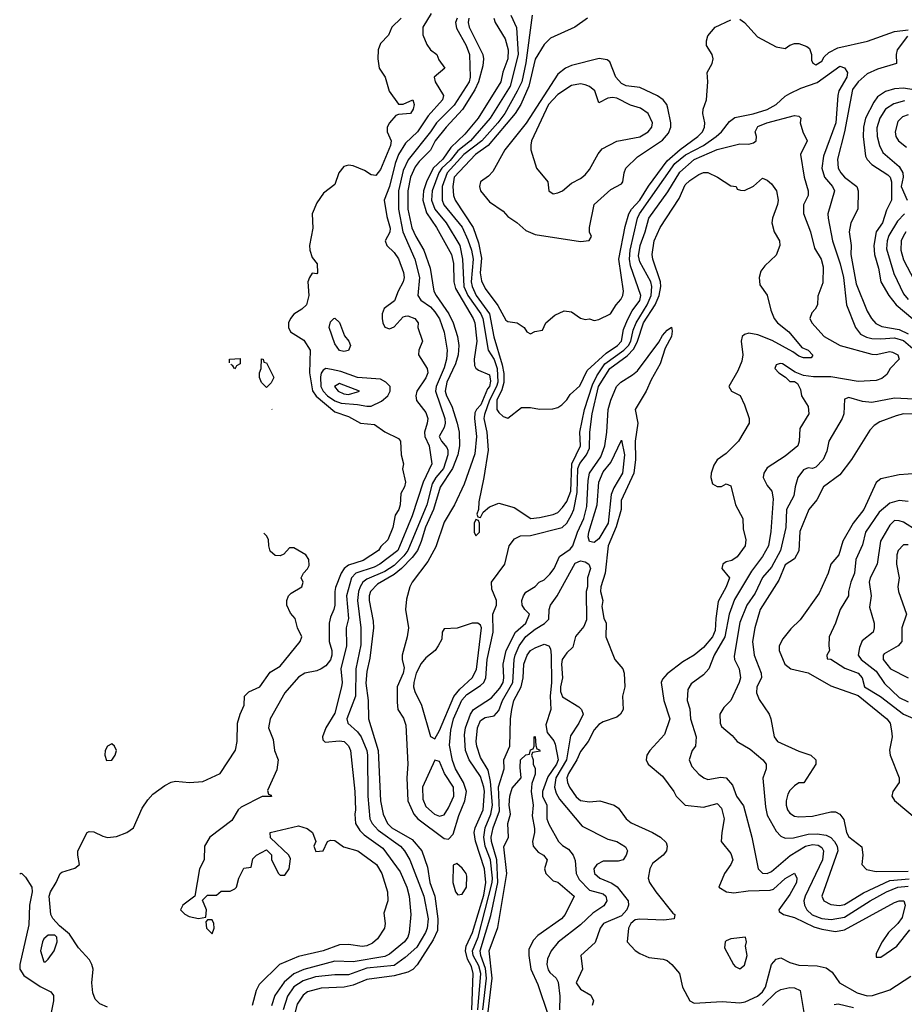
# Model space of a CAD drawing. Header units: inches. Extents: x 1793402 to 1900366, y 320852 to 470679.
# Tile 141 of 256: x 1813204 to 1817093, y 392395 to 396723. Entities that reach past the tile are written whole.
import ezdxf

# ---------------------------------------------------------------- set-up
doc = ezdxf.new("R2010")
doc.units = ezdxf.units.IN
doc.header["$MEASUREMENT"] = 0
doc.layers.add('B8319', color=7, linetype='Continuous')

msp = doc.modelspace()

# ---------------------------------------------------------------- linework, layer by layer
at = {"layer": 'B8319', "color": 4}
for points, elevation in [([(1814880.7, 396730), (1814841, 396690), (1814825.4, 396654.6), (1814790, 396618), (1814781, 396590), (1814778.8, 396550), (1814784.9, 396510), (1814810.8, 396470), (1814827.9, 396407.9), (1814870, 396352), (1814890, 396351.3), (1814932, 396370), (1814938, 396350), (1814934.8, 396330), (1814922, 396310), (1814870, 396306.6), (1814858.5, 396301.5), (1814830.3, 396269.7), (1814820.4, 396250), (1814819.5, 396230), (1814837.1, 396190), (1814834, 396170), (1814790, 396064), (1814770, 396037.2), (1814750, 396040.9), (1814719.8, 396059.8), (1814670, 396080.5), (1814650, 396083.5), (1814630, 396077.6), (1814607.3, 396050), (1814590, 395998), (1814539.8, 395960.2), (1814510, 395918), (1814490.8, 395869.2), (1814493.2, 395806.8), (1814478, 395730), (1814479.3, 395710), (1814490, 395678), (1814512, 395650), (1814514, 395610), (1814510, 395606), (1814490, 395608), (1814478, 395590), (1814471.3, 395570), (1814476, 395510), (1814464.7, 395470), (1814444.7, 395450), (1814410, 395429), (1814394.8, 395410), (1814386.8, 395390), (1814386.8, 395370), (1814394.8, 395350), (1814453.7, 395313.7), (1814480.7, 395270), (1814478.9, 395170), (1814492.1, 395092.1), (1814508.1, 395068.1), (1814590, 394999.5), (1814650, 394979.1), (1814702, 394950), (1814764, 394944), (1814810, 394911.3), (1814870, 394882), (1814878, 394870), (1814880.7, 394810), (1814891, 394770), (1814887.9, 394747.9), (1814901, 394690), (1814896, 394670), (1814879.8, 394640.2), (1814876.3, 394590), (1814870.6, 394570), (1814855.2, 394544.8), (1814845.3, 394490), (1814823, 394437), (1814792.7, 394407.3), (1814782, 394390), (1814714.2, 394345.8), (1814650, 394325.1), (1814630.2, 394309.8), (1814617.3, 394290), (1814593, 394227), (1814589.1, 394210), (1814590.2, 394149.8), (1814586, 394130), (1814570, 394097.2), (1814564.9, 394070), (1814564.9, 393990), (1814576, 393950), (1814576.9, 393930), (1814570, 393909.5), (1814550, 393882.9), (1814530, 393869.4), (1814510, 393860.9), (1814458, 393850), (1814430, 393832.3), (1814370, 393763.7), (1814306, 393650), (1814298, 393610), (1814318.4, 393558.4), (1814324.9, 393510), (1814340.5, 393470), (1814334.4, 393425.6), (1814294, 393334), (1814298, 393318), (1814310, 393314), (1814311.3, 393308.7), (1814270, 393308), (1814178, 393262), (1814164.7, 393250), (1814137.3, 393202.7), (1814040.7, 393130), (1814016.3, 393090), (1814016, 393030), (1813994.8, 392990), (1813974, 392870), (1813921, 392830), (1813911.3, 392810), (1813930, 392791.3), (1813950, 392781), (1813990, 392772), (1814022, 392778), (1814026, 392810), (1814008, 392852), (1814030, 392874), (1814070, 392874), (1814090, 392892), (1814130, 392892), (1814150, 392902), (1814158, 392910), (1814168, 392950), (1814190, 392994), (1814222, 392998), (1814230, 393034), (1814246, 393050), (1814290, 393074), (1814311.6, 393051.6), (1814312, 393030), (1814342, 392970), (1814350, 392962), (1814370, 392962), (1814388.7, 392990), (1814394.6, 393034.6), (1814388, 393050), (1814307.3, 393127.3), (1814306, 393150), (1814430, 393178.8), (1814467.5, 393167.5), (1814491, 393150), (1814506, 393110), (1814498, 393090), (1814506, 393066), (1814538, 393070), (1814558, 393110), (1814570, 393116), (1814590, 393114.8), (1814627.7, 393087.7), (1814691, 393070), (1814773, 393010), (1814797.1, 392970), (1814822, 392890), (1814822.8, 392850), (1814804.5, 392795.5), (1814810.7, 392750), (1814807.7, 392730), (1814777.3, 392682.7), (1814755.8, 392664.2), (1814730, 392651.8), (1814710, 392649.6), (1814650, 392658.4), (1814610, 392656.2), (1814538, 392630), (1814430, 392605.1), (1814346, 392570), (1814257.3, 392482.7), (1814244, 392456), (1814226, 392390)], 244), ([(1815013, 396750), (1814976.3, 396690), (1814976.8, 396656.8), (1814993.7, 396613.7), (1815010.6, 396590.6), (1815038, 396570), (1815046.8, 396546.8), (1815074, 396510), (1815026, 396470), (1815030.8, 396450), (1815067.7, 396390), (1815063.8, 396370), (1815000.4, 396299.6), (1814953.7, 396230), (1814900.2, 396179.8), (1814870.2, 396129.8), (1814854.4, 396090), (1814830, 395989.2), (1814806.4, 395930), (1814818.3, 395858.3), (1814833.5, 395806.5), (1814831.9, 395788.1), (1814810.8, 395750), (1814818.8, 395730), (1814850, 395698.8), (1814870, 395671), (1814891.9, 395611.9), (1814894.4, 395590), (1814890.4, 395570), (1814867.7, 395530), (1814852.5, 395487.5), (1814806.7, 395453.3), (1814797.6, 395430), (1814797.6, 395410), (1814800.5, 395390), (1814810, 395371), (1814830, 395364), (1814850, 395373.4), (1814890, 395416), (1814900.9, 395419.1), (1814910, 395420.7), (1814942, 395410), (1814956, 395390), (1814954, 395370), (1814975.5, 395310), (1814959.3, 395270), (1814957.6, 395250), (1814996.4, 395190), (1814998.4, 395170), (1814990, 395149.2), (1814950.7, 395090), (1814945.5, 395070), (1814948.6, 395048.6), (1814990, 394996), (1814998, 394970), (1814996.4, 394950), (1814983.7, 394910), (1814985.3, 394890), (1815004.2, 394850), (1815016.3, 394770), (1814977.7, 394690), (1814930, 394542.7), (1814866, 394390), (1814788.2, 394330), (1814763.1, 394316.9), (1814682, 394290), (1814663.1, 394270), (1814641.1, 394190), (1814650.2, 394090), (1814639.3, 394050), (1814641.3, 393970), (1814616.4, 393870), (1814622, 393810), (1814619.1, 393790), (1814590, 393674), (1814550.4, 393610), (1814535.5, 393570), (1814537.3, 393557.3), (1814546.9, 393546.9), (1814610, 393553.7), (1814630.2, 393550.2), (1814650, 393530.7), (1814659.3, 393510), (1814678, 393330), (1814680.3, 393250), (1814677, 393230), (1814681.3, 393190), (1814699.6, 393159.6), (1814719.4, 393139.4), (1814801.1, 393081.1), (1814877.1, 392977.1), (1814907, 392910), (1814917, 392870), (1814923.8, 392790), (1814917.1, 392710), (1814910.4, 392690), (1814896.3, 392670), (1814830, 392615.1), (1814810, 392605.4), (1814670, 392582), (1814590, 392585.1), (1814452.8, 392547.2), (1814410, 392528.4), (1814367.6, 392492.4), (1814326, 392434), (1814311.5, 392388.5)], 248), ([(1815127.3, 396730), (1815120.5, 396710), (1815124.9, 396684.9), (1815167, 396610), (1815182, 396570), (1815184.4, 396470), (1815180.7, 396450), (1815113.7, 396346.4), (1815036.5, 396270), (1815010.9, 396229.1), (1814912.7, 396107.3), (1814890, 396059.3), (1814869.2, 395970), (1814869, 395890), (1814889.1, 395790), (1814940.9, 395670), (1814962.6, 395590), (1814954.9, 395510), (1814967.7, 395490), (1815010, 395460.3), (1815030, 395439.3), (1815050, 395407.3), (1815070.4, 395349.6), (1815083, 395270), (1815081.1, 395230), (1815070, 395192.7), (1815034.9, 395110), (1815032.3, 395090), (1815072.9, 394970), (1815075.3, 394950), (1815070.3, 394929.7), (1815048.4, 394890), (1815058, 394870), (1815081.7, 394841.7), (1815086.7, 394830), (1815086.3, 394810), (1815067.9, 394750), (1815033.8, 394710), (1815017.4, 394682.6), (1814994, 394590), (1814910.2, 394390), (1814893.5, 394366.5), (1814850, 394323.5), (1814810, 394297.4), (1814730, 394263.5), (1814713.4, 394250), (1814700.8, 394230), (1814693.6, 394210), (1814689.1, 394170), (1814703.6, 394050), (1814704.4, 393975.6), (1814682.7, 393870), (1814680.2, 393750), (1814642.4, 393650), (1814647.3, 393630), (1814690, 393593), (1814704.9, 393570), (1814730.3, 393510), (1814734, 393490), (1814734.3, 393310), (1814743.7, 393210), (1814753.7, 393190), (1814780.6, 393160.6), (1814878.4, 393090), (1814895.8, 393070), (1814919.5, 393030), (1814981.1, 392870), (1814999.6, 392770), (1814996, 392730), (1814988.8, 392710), (1814950, 392646.6), (1814898.8, 392601.2), (1814850, 392566.2), (1814730, 392553.6), (1814650, 392524.8), (1814590, 392524.4), (1814504.6, 392515.4), (1814450, 392497.7), (1814410, 392471.2), (1814381.7, 392430), (1814362.7, 392370)], 252), ([(1815179.1, 396730), (1815175.8, 396710), (1815180.2, 396690), (1815240.9, 396570), (1815243.6, 396550), (1815239.9, 396520.1), (1815221.8, 396450), (1815205.1, 396414.9), (1815151.5, 396328.5), (1815079.6, 396250), (1815031.4, 396190), (1815010, 396149.7), (1814960.5, 396099.6), (1814943.6, 396076.4), (1814922.2, 396030), (1814910.2, 395970), (1814910.2, 395890), (1814928.5, 395808.5), (1814945.2, 395770), (1814980.3, 395710), (1815008.9, 395630), (1815025.7, 395530), (1815034.9, 395510), (1815091.4, 395430), (1815110.4, 395389.6), (1815129.1, 395330), (1815134.4, 395290), (1815132, 395250), (1815119.7, 395210), (1815082.6, 395130), (1815074.9, 395090), (1815080.2, 395070), (1815103.5, 395023.5), (1815127.9, 394950), (1815136.9, 394910), (1815138, 394850), (1815130.2, 394810), (1815107.5, 394750), (1815052.6, 394667.4), (1815023.2, 394570), (1814988.2, 394491.8), (1814970, 394429.4), (1814953.2, 394390), (1814930, 394358.5), (1814883.2, 394310), (1814850, 394284.4), (1814778, 394242), (1814747.2, 394210), (1814741.1, 394190), (1814741.1, 394170), (1814759, 394079), (1814760.3, 394050), (1814744.2, 393915.8), (1814730, 393858), (1814726.1, 393806.1), (1814736.4, 393730), (1814737.4, 393650), (1814780.2, 393510), (1814790.3, 393290), (1814802, 393230), (1814821.3, 393190), (1814840.4, 393170), (1814930, 393118.7), (1814972, 393070), (1814997.5, 392997.5), (1815007.9, 392930), (1815029.2, 392870), (1815042.6, 392770), (1815040.4, 392719.6), (1815022.3, 392677.7), (1814951.2, 392568.8), (1814932.1, 392547.9), (1814910, 392536.3), (1814850, 392519.8), (1814730, 392504), (1814670, 392479.1), (1814630.2, 392469.8), (1814530, 392466.6), (1814470.2, 392449.8), (1814450, 392434.7), (1814424.1, 392395.9), (1814408.1, 392331.9)], 256), ([(1815288.5, 396730), (1815294.4, 396710), (1815338.2, 396638.2), (1815352.4, 396590), (1815350.2, 396550), (1815328.5, 396491.5), (1815320.2, 396450), (1815220.2, 396290), (1815160.7, 396219.3), (1815099.7, 396160.3), (1815064.2, 396110), (1815021.6, 396070), (1814992.2, 396010), (1814979.7, 395970), (1814977.1, 395930), (1814993.2, 395873.2), (1815036, 395810), (1815102.7, 395690), (1815111.1, 395651.1), (1815113.2, 395570), (1815120.7, 395540.7), (1815197.7, 395410), (1815204.7, 395390), (1815213.4, 395310), (1815202.3, 395230), (1815203.4, 395203.4), (1815210, 395191), (1815222, 395182), (1815270, 395161), (1815273.7, 395133.7), (1815270.2, 395110), (1815260.5, 395099.5), (1815231.1, 395030), (1815212, 395010), (1815204.8, 394995.2), (1815203.2, 394970), (1815212.2, 394890), (1815204.9, 394815.1), (1815158.9, 394681.1), (1815115.3, 394590), (1815070, 394514), (1815034.2, 394405.8), (1814998.4, 394341.6), (1814930.3, 394250), (1814919.5, 394230), (1814904.7, 394175.3), (1814900.5, 394130), (1814913, 394050), (1814908.2, 394010), (1814886.4, 393930), (1814885.5, 393910), (1814894, 393874), (1814890.4, 393850.4), (1814863.9, 393790), (1814863.4, 393723.4), (1814867.3, 393690), (1814892.1, 393652.1), (1814902, 393622), (1814910.5, 393450), (1814906.7, 393390), (1814910.3, 393290), (1814937, 393230), (1814954.4, 393210), (1815070, 393123), (1815090, 393120.7), (1815110, 393142.8), (1815135.3, 393224.7), (1815161.5, 393290), (1815168.6, 393330), (1815156.1, 393370), (1815120.3, 393430), (1815106.8, 393466.8), (1815093.6, 393533.6), (1815100.2, 393599.8), (1815111.4, 393650), (1815147.6, 393732.4), (1815170, 393756.5), (1815230, 393795.6), (1815244.4, 393810), (1815254.2, 393830), (1815259.4, 393910), (1815285.5, 394030), (1815284.7, 394110), (1815301.1, 394150), (1815300.5, 394170), (1815279.3, 394219.3), (1815278.7, 394250), (1815336.9, 394330), (1815356.3, 394410), (1815379.2, 394440.8), (1815406.3, 394453.7), (1815450, 394455.5), (1815589.4, 394490), (1815610, 394510.4), (1815630, 394546.4), (1815639.8, 394570), (1815655.3, 394644.7), (1815658.4, 394750), (1815667.4, 394772.6), (1815696.8, 394810), (1815710, 394838.8), (1815710.7, 394910), (1815720.3, 394990), (1815749.1, 395110), (1815798.8, 395190), (1815874.4, 395245.6), (1815904.7, 395275.3), (1815921, 395310), (1815947.3, 395390), (1815997.3, 395470), (1816016.2, 395510), (1816023.5, 395550), (1816021.8, 395570), (1815987.3, 395670), (1815985.1, 395690), (1815994, 395750), (1816019.5, 395810), (1816103.9, 395936.1), (1816130, 395997.3), (1816150, 396016.3), (1816190, 396042.8), (1816210, 396050.7), (1816230, 396050.8), (1816272, 396030), (1816330, 395992), (1816354, 395990), (1816358, 395978), (1816372.7, 395972.7), (1816390, 395972), (1816430, 395991), (1816470, 396026), (1816490, 396018), (1816510, 396001), (1816531, 395970), (1816538.8, 395930), (1816536.3, 395910), (1816514, 395850), (1816510.8, 395830), (1816521, 395790), (1816544.7, 395750), (1816546, 395730), (1816530, 395688), (1816479.8, 395640.2), (1816463, 395617), (1816454.8, 395590), (1816458, 395558), (1816490, 395511.3), (1816506, 395446), (1816521.6, 395410), (1816535.5, 395390), (1816585.5, 395350), (1816642.4, 395282.4), (1816670.8, 395270), (1816691.3, 395248.7), (1816683.6, 395236.4), (1816650, 395236), (1816630, 395243.7), (1816603.3, 395263.3), (1816512.8, 395312.8), (1816450, 395337.6), (1816410, 395345.2), (1816390, 395339), (1816381, 395330), (1816376, 395310), (1816382.8, 395250), (1816378.5, 395221.5), (1816361.4, 395178.6), (1816322, 395110), (1816334, 395090), (1816370.9, 395070.9), (1816391.3, 395030), (1816411.3, 394970), (1816411.3, 394950), (1816364.7, 394870), (1816310, 394815.3), (1816270, 394788), (1816255.3, 394764.7), (1816244, 394730), (1816242.8, 394710), (1816250, 394682), (1816270, 394671.3), (1816290, 394671.3), (1816310, 394682), (1816330, 394674), (1816350.4, 394590), (1816384, 394530), (1816384.5, 394484.5), (1816395.9, 394435.9), (1816393.4, 394410), (1816358.3, 394361.7), (1816334.6, 394345.4), (1816310, 394339.5), (1816294.8, 394330), (1816290.7, 394310), (1816324, 394270), (1816310.3, 394230), (1816274.9, 394165.1), (1816264, 394090), (1816262.2, 394037.8), (1816250.3, 394010), (1816210, 393963.6), (1816170, 393929.3), (1816119.3, 393900.7), (1816050, 393847), (1816030, 393824), (1816024.9, 393810), (1816036.4, 393730), (1816062, 393650), (1816039.3, 393580.7), (1815974.8, 393510), (1815961, 393490), (1815958.8, 393470), (1815966.8, 393450), (1816030, 393397.3), (1816080.7, 393330), (1816090.7, 393310), (1816130, 393270.6), (1816210, 393261.3), (1816270, 393278), (1816290, 393257.3), (1816301.7, 393210), (1816290.5, 393150), (1816288.5, 393110), (1816330, 393058), (1816338.8, 393030), (1816330.8, 393010), (1816302.8, 392970), (1816278, 392910), (1816312, 392890), (1816344.4, 392884.4), (1816406.9, 392893.1), (1816503.3, 392896.7), (1816518.3, 392901.7), (1816570, 392947.3), (1816610.8, 392970.8), (1816621, 392950), (1816619.1, 392930), (1816590, 392877.2), (1816541, 392810), (1816543.5, 392803.5), (1816562, 392790), (1816610, 392775.8), (1816696, 392736), (1816730, 392724.9), (1816790, 392715.6), (1816830, 392721.7), (1817050, 392843), (1817070, 392850.4), (1817090.4, 392850.4), (1817097.3, 392830), (1817083.9, 392776.1), (1817064.9, 392750), (1817023.8, 392710), (1816995.5, 392670), (1816970, 392618), (1816970, 392602), (1816990, 392602.8), (1817060.7, 392650), (1817118, 392722)], 264), ([(1815363.1, 396743.1), (1815387.7, 396687.7), (1815395.8, 396570), (1815360.8, 396430), (1815272.7, 396290), (1815186.5, 396190), (1815130, 396145.8), (1815096.4, 396103.6), (1815059.7, 396070), (1815046.7, 396050), (1815017.6, 395970), (1815014.4, 395930), (1815029.1, 395890), (1815078.9, 395830), (1815139, 395730), (1815151.4, 395670), (1815156.5, 395550), (1815174.7, 395510), (1815231.2, 395430), (1815240.7, 395410), (1815263.7, 395270), (1815290, 395228.8), (1815303.7, 395190), (1815306.3, 395130), (1815300.5, 395110), (1815269.6, 395050.4), (1815247.8, 394987.8), (1815245.5, 394970), (1815257.4, 394910), (1815263.1, 394830), (1815245.3, 394710), (1815222.8, 394602.8), (1815222, 394570), (1815214, 394550), (1815218, 394538), (1815230, 394534), (1815242, 394558), (1815270, 394582), (1815310, 394598), (1815378, 394578), (1815450.9, 394530.9), (1815490, 394534), (1815550, 394548), (1815570, 394557.3), (1815590, 394579.1), (1815610, 394604.9), (1815627.3, 394650), (1815631.7, 394770), (1815669.6, 394850), (1815666.3, 394910), (1815687.4, 395010), (1815722.3, 395117.7), (1815742.1, 395157.9), (1815777.4, 395210), (1815860.9, 395270), (1815880.3, 395290), (1815890.6, 395310), (1815901.6, 395358.4), (1815914, 395390), (1815963.5, 395470), (1815980.7, 395510), (1815983.9, 395550), (1815978.5, 395570), (1815930, 395658), (1815925.2, 395685.2), (1815932, 395730), (1815954.2, 395790), (1815969.8, 395850.2), (1816053.9, 395966.1), (1816106.8, 396053.2), (1816170, 396107.6), (1816270, 396152), (1816370, 396177.3), (1816410, 396176), (1816430, 396181), (1816442, 396190), (1816444, 396210), (1816437.2, 396230), (1816450, 396252.7), (1816488.7, 396270), (1816610, 396301), (1816630, 396298), (1816638, 396290), (1816636, 396270), (1816647.3, 396230), (1816666.8, 396190), (1816636.3, 396130), (1816653.4, 396030), (1816670.6, 395970), (1816670.6, 395950), (1816650.4, 395909.6), (1816650.4, 395870.4), (1816680.5, 395790), (1816698.3, 395718.3), (1816727.7, 395670), (1816736.7, 395636.7), (1816734.4, 395565.6), (1816712.7, 395507.3), (1816712, 395470), (1816702, 395450), (1816686.4, 395433.6), (1816678, 395410), (1816686, 395390), (1816740.7, 395330), (1816810.8, 395290), (1816950, 395252.4), (1816970, 395250.4), (1817030, 395264), (1817041.4, 395261.4), (1817064.7, 395250), (1817070.8, 395230), (1817031.3, 395190), (1817016.3, 395163.7), (1816994.2, 395145.8), (1816970, 395137), (1816890, 395131.8), (1816770, 395152.3), (1816693.4, 395153.4), (1816650, 395159.3), (1816614, 395174), (1816558, 395210), (1816547.9, 395212.1), (1816530, 395206), (1816524.7, 395190), (1816542, 395170), (1816571, 395151), (1816590, 395132), (1816610, 395132), (1816623.6, 395123.6), (1816636.9, 395096.9), (1816641, 395070), (1816670, 395022), (1816674, 394990), (1816634.4, 394925.6), (1816631, 394870), (1816624.7, 394850), (1816570, 394804), (1816490, 394752.7), (1816475.5, 394730), (1816473, 394710), (1816490, 394674.8), (1816510.3, 394650.3), (1816516.4, 394616.4), (1816506.9, 394473.1), (1816495.8, 394410), (1816470, 394363.7), (1816421.2, 394298.8), (1816346.4, 394173.6), (1816323.6, 394110), (1816304, 394010), (1816257.6, 393930), (1816234, 393870), (1816210, 393842.7), (1816156.8, 393803.2), (1816141.1, 393778.9), (1816139.1, 393730), (1816150, 393694), (1816153.4, 393650), (1816178.8, 393570), (1816174.8, 393530), (1816161, 393510), (1816146.8, 393470), (1816159.8, 393439.8), (1816190, 393406), (1816212, 393390), (1816230, 393382.8), (1816286.8, 393393.2), (1816310, 393390.7), (1816338.3, 393358.3), (1816354.8, 393310), (1816386.8, 393266.8), (1816423, 393130), (1816450.7, 392990.7), (1816470, 392971), (1816490, 392970.6), (1816510, 392978), (1816590.8, 393049.2), (1816659.3, 393090), (1816690, 393097.7), (1816714, 393094), (1816730, 393084), (1816737.6, 393070), (1816732.9, 393030), (1816657, 392870), (1816652.2, 392850), (1816654, 392830), (1816664.4, 392810), (1816688.6, 392788.6), (1816730, 392772.7), (1816772.2, 392767.8), (1816830, 392778.3), (1816942.9, 392850), (1817014.5, 392890), (1817065.2, 392910), (1817110, 392914.3)], 268), ([(1815457.5, 396742.5), (1815430, 396533.2), (1815411.1, 396450), (1815392, 396408), (1815337.3, 396310), (1815306.5, 396270), (1815236.5, 396190), (1815156.5, 396130), (1815082.9, 396050), (1815062.2, 395990), (1815060.9, 395930), (1815069.4, 395909.4), (1815150, 395810.4), (1815174.9, 395754.9), (1815190.2, 395710), (1815197.2, 395670), (1815189.3, 395570), (1815193, 395550), (1815211.3, 395510), (1815270.2, 395430), (1815288.2, 395328.2), (1815325.8, 395205.8), (1815332.1, 395167.9), (1815332.2, 395127.8), (1815323.6, 395096.4), (1815301.5, 395050), (1815302, 395010), (1815310, 394996), (1815330, 394978), (1815350, 394971.3), (1815410, 395018), (1815450, 395018), (1815490, 395011.3), (1815548.4, 395011.6), (1815570, 395018), (1815588, 395030), (1815610, 395052), (1815624.1, 395075.9), (1815667, 395113), (1815699.1, 395180.9), (1815782.5, 395257.5), (1815833, 395290), (1815849.6, 395310), (1815858.8, 395361.2), (1815875.8, 395404.2), (1815896.6, 395443.4), (1815930, 395488), (1815934.3, 395510), (1815890, 395641.2), (1815885.1, 395670), (1815888.7, 395710), (1815920.9, 395850), (1815929.8, 395870), (1816084.8, 396090), (1816131.3, 396128.7), (1816210.5, 396169.5), (1816266, 396210), (1816289.6, 396230), (1816324.7, 396275.3), (1816347.8, 396292.2), (1816428.5, 396308.5), (1816490, 396327.6), (1816530, 396350.3), (1816570, 396386), (1816590, 396397.6), (1816638, 396422), (1816710, 396446.4), (1816810, 396518.8), (1816831, 396511), (1816842.8, 396490), (1816840.5, 396470), (1816805.3, 396410), (1816800.3, 396390), (1816792.7, 396270), (1816737.7, 396122.3), (1816730.3, 396070), (1816742.4, 396030), (1816778, 395990), (1816786, 395970), (1816757.3, 395870), (1816758, 395850), (1816778, 395750), (1816811.8, 395650), (1816825.7, 395590), (1816839.3, 395470), (1816878, 395370), (1816901.2, 395341.2), (1816926.7, 395326.7), (1816950, 395321.7), (1816990, 395319.6), (1817050, 395324), (1817090, 395312.9), (1817130, 395277)], 272), ([(1815701, 396730), (1815644.7, 396690), (1815538, 396642), (1815510, 396614), (1815470.2, 396549.8), (1815443.2, 396430), (1815406.7, 396350), (1815382.4, 396310), (1815263.6, 396170), (1815207.6, 396130), (1815114, 396030), (1815109, 395989), (1815111.7, 395950), (1815118.9, 395930), (1815197.3, 395810), (1815221.5, 395741.5), (1815234.8, 395674.8), (1815229.2, 395610), (1815234.4, 395574.4), (1815250, 395541), (1815306.3, 395466.3), (1815342, 395402), (1815350, 395396), (1815392, 395390), (1815422, 395370), (1815434, 395350), (1815450, 395342), (1815468.4, 395351.6), (1815502, 395358), (1815518, 395390), (1815556.5, 395423.5), (1815597.2, 395442.8), (1815630, 395438.8), (1815670, 395410.6), (1815690, 395405.5), (1815710, 395407.3), (1815730, 395401), (1815750, 395404.7), (1815801.2, 395430), (1815826, 395470), (1815847.7, 395492.3), (1815856.2, 395510), (1815858.7, 395530), (1815838.7, 395670), (1815866.3, 395813.7), (1815881.5, 395870), (1815894, 395890), (1815930, 395928.8), (1815969.2, 395990.8), (1816050, 396102.7), (1816107.2, 396152.8), (1816185.1, 396210), (1816206.6, 396230), (1816215.1, 396250), (1816216, 396270), (1816207.6, 396310), (1816209.6, 396330), (1816223.7, 396370), (1816229.5, 396450), (1816226, 396490), (1816249, 396530), (1816253.2, 396550), (1816249, 396570), (1816224, 396610), (1816224, 396630), (1816230, 396652), (1816262, 396690), (1816330, 396722.8)], 276), ([(1816370, 396724.7), (1816390, 396711), (1816448.1, 396648.1), (1816530, 396604), (1816570, 396596), (1816590, 396611), (1816610, 396618), (1816630, 396618), (1816665.4, 396605.4), (1816676, 396596), (1816684.7, 396570), (1816684.7, 396544.7), (1816691.6, 396531.6), (1816704.7, 396524.7), (1816730, 396541), (1816740.5, 396559.5), (1816761, 396579), (1816800.8, 396599.2), (1816931.9, 396628.1), (1817050.5, 396670.5), (1817110, 396678)], 276), ([(1817106.8, 396650), (1817062, 396590), (1817057.3, 396570), (1817058.8, 396530), (1816975.1, 396504.9), (1816930, 396485.1), (1816890, 396449.6), (1816864.8, 396415.2), (1816830.2, 396229.8), (1816799.5, 396110), (1816802.4, 396070), (1816814.4, 396050), (1816830.4, 396030), (1816883.8, 395990), (1816890.3, 395970.3), (1816888.2, 395890), (1816858.4, 395830), (1816850.3, 395790), (1816858.9, 395730), (1816858.7, 395690), (1816881.4, 395561.4), (1816930, 395441), (1816948.8, 395408.8), (1816967.6, 395387.6), (1816993.9, 395373.9), (1817070, 395360.6), (1817110, 395341.8)], 276), ([(1817190, 396405.7), (1817090, 396421.7), (1817050, 396418.9), (1817010, 396406.6), (1816975.9, 396384.1), (1816959.1, 396360.9), (1816922.4, 396290), (1816914, 396250), (1816912.9, 396210), (1816923.2, 396123.2), (1816930, 396107.7), (1816950, 396086), (1817020.7, 396040.7), (1817030.3, 396030), (1817036.5, 396010), (1817037.1, 395930), (1817014.8, 395885.2), (1816997, 395830), (1816969.1, 395790.9), (1816959.6, 395730), (1816961.5, 395690), (1816979.6, 395630), (1816990.3, 395570), (1817025.3, 395510), (1817057.6, 395470), (1817130, 395407.2)], 284), ([(1817094.1, 396365.9), (1817047.7, 396352.3), (1817010.2, 396329.8), (1816984.9, 396290), (1816971.9, 396248.1), (1816974, 396210), (1816984.4, 396170), (1816998.7, 396138.7), (1817070, 396078), (1817086.7, 396050), (1817088.7, 396030), (1817079.6, 395990), (1817106.3, 395930)], 288), ([(1817110, 396305.1), (1817084.8, 396295.2), (1817065.1, 396274.9), (1817053.4, 396230), (1817056.3, 396210), (1817067.3, 396190), (1817103.1, 396163.1)], 292), ([(1817093.4, 395870), (1817063, 395837), (1817025.7, 395774.3), (1817018.3, 395750), (1817015.6, 395715.6), (1817046.5, 395606.5), (1817090, 395517.3), (1817110, 395492.7)], 288), ([(1817100.3, 395790), (1817088.5, 395770), (1817079.5, 395750), (1817078.4, 395710), (1817090, 395666.8), (1817137.2, 395577.2)], 292), ([(1815192, 392370), (1815197.8, 392530), (1815190, 392560.9), (1815173, 392593), (1815164.8, 392630), (1815167, 392650), (1815195.4, 392710), (1815244.8, 392875.2), (1815254.1, 392930), (1815247.1, 392990), (1815208, 393112), (1815202, 393150), (1815206.6, 393170), (1815241.5, 393250), (1815247.2, 393330), (1815244.6, 393350), (1815230, 393396.2), (1815179.8, 393470), (1815163.5, 393510), (1815159.2, 393579.2), (1815163.8, 393610), (1815186.3, 393670), (1815199.1, 393690), (1815278.3, 393741.7), (1815315.6, 393784.4), (1815329.8, 393810), (1815333.1, 393830), (1815329.8, 393890), (1815343.1, 393950), (1815384.2, 394030), (1815429.6, 394070), (1815445.2, 394110), (1815425.2, 394130), (1815413.2, 394150), (1815412.3, 394170), (1815419.3, 394190), (1815430, 394206), (1815470, 394231.3), (1815488.7, 394250), (1815510, 394261), (1815534.8, 394285.2), (1815554, 394310), (1815577.5, 394362.5), (1815624.6, 394395.4), (1815636.3, 394410), (1815656.2, 394470), (1815683.7, 394530), (1815697.7, 394582.3), (1815703.4, 394696.6), (1815709.8, 394730), (1815759.1, 394800.9), (1815777.2, 394850), (1815786.2, 394910), (1815792, 395010), (1815802.7, 395050), (1815828.2, 395110), (1815846.6, 395130), (1815899, 395161), (1815920.1, 395179.9), (1816014.8, 395305.2), (1816030, 395334.8), (1816050, 395358), (1816070, 395371.3), (1816073.2, 395353.2), (1816070.4, 395330), (1816041.3, 395278.7), (1816019.5, 395210), (1815980.2, 395139.8), (1815958.7, 395090), (1815910.3, 395010), (1815921.7, 394950), (1815910.2, 394869.8), (1815911.7, 394790), (1815904.4, 394730), (1815849.1, 394610), (1815847.9, 394570), (1815826.9, 394493.1), (1815791.7, 394410), (1815778.4, 394290), (1815758.4, 394230), (1815758, 394210), (1815767.3, 394170), (1815764, 394144), (1815771.6, 394091.6), (1815782, 394070), (1815780.7, 394010), (1815821, 393910), (1815856.3, 393870), (1815861.6, 393850), (1815864, 393790), (1815854, 393750), (1815857.3, 393690), (1815846, 393670), (1815830, 393657.2), (1815770, 393637.2), (1815750, 393625.2), (1815730, 393601.2), (1815703, 393550), (1815670, 393506), (1815653.7, 393470), (1815616.9, 393410), (1815610.3, 393390), (1815612.4, 393370), (1815621.6, 393350), (1815650, 393306.8), (1815670, 393290.7), (1815710, 393284.9), (1815754, 393290), (1815818, 393270), (1815836.7, 393256.7), (1815870, 393210.8), (1815892.3, 393192.3), (1815986, 393150), (1816021, 393130), (1816046.8, 393106.8), (1816050.6, 393090.6), (1816047.7, 393070), (1816033.4, 393050), (1815986.3, 393013.7), (1815974.9, 392990), (1815966.8, 392950), (1815973.4, 392930), (1816001.6, 392890), (1816075.9, 392795.9), (1816084.7, 392790), (1816082, 392770), (1816035.8, 392764.2), (1815930, 392769.6), (1815910, 392765.6), (1815890.5, 392750), (1815880.5, 392730), (1815874.8, 392670), (1815910, 392631), (1815930, 392618.8), (1815970, 392600.7), (1816033.2, 392593.2), (1816050, 392586.8), (1816071.3, 392570), (1816104.7, 392530), (1816118, 392470), (1816151, 392410), (1816170, 392400.5), (1816292.5, 392407.5), (1816370, 392401.8), (1816393.8, 392406.2), (1816447.3, 392430), (1816470.5, 392449.5), (1816482.3, 392470), (1816509.5, 392570), (1816530, 392593.4), (1816550, 392599.1), (1816590, 392579.1), (1816630, 392567.7), (1816710, 392564), (1816750, 392554.8), (1816775.5, 392535.5), (1816808.9, 392488.9), (1816885.7, 392445.7), (1816930, 392432.4), (1816953.2, 392433.2), (1817030, 392458.4), (1817121.7, 392518.3)], 256), ([(1814126, 395213.9), (1814126, 395230), (1814174, 395234), (1814174, 395210), (1814158, 395202), (1814150.5, 395187)], 236), ([(1814148.2, 395189.5), (1814142, 395202), (1814132.6, 395206.7)], 236), ([(1817134.8, 395054.8), (1817050, 395059.6), (1816950, 395040.7), (1816910, 395045.1), (1816850, 395062.7), (1816830, 395055.3), (1816826.8, 394990), (1816820.7, 394970), (1816760.7, 394870), (1816753.2, 394826.8), (1816736.3, 394790), (1816704.1, 394755.9), (1816690, 394749.4), (1816670, 394752.3), (1816650, 394744), (1816624.9, 394710), (1816613.4, 394670), (1816608.2, 394630), (1816575.8, 394570), (1816571.7, 394490), (1816548.9, 394390), (1816510, 394317), (1816469.2, 394270.8), (1816437.6, 394202.4), (1816400.4, 394150), (1816370, 394073.2), (1816345.5, 393925.5), (1816347.3, 393910), (1816367.3, 393870), (1816372.7, 393830), (1816367.7, 393810), (1816330.6, 393730), (1816300.3, 393699.7), (1816282, 393670), (1816283, 393630), (1816290, 393616), (1816335.9, 393575.9), (1816358, 393550), (1816416.1, 393516.1), (1816471, 393470), (1816486, 393450), (1816486, 393430), (1816470.7, 393389.3), (1816482.3, 393262.3), (1816490, 393226), (1816530, 393156), (1816550, 393134), (1816570, 393125.5), (1816606, 393126), (1816670, 393143.2), (1816710, 393144), (1816750, 393138.7), (1816770, 393128.4), (1816786.7, 393110), (1816798, 393090), (1816800.3, 393070), (1816730.7, 392870), (1816738.8, 392850), (1816770, 392833), (1816808.7, 392828.7), (1816830, 392834), (1816914.4, 392885.6), (1817030, 392938.4), (1817113.9, 392946.1)], 272), ([(1814312.6, 395010.7), (1814314, 395010), (1814314, 395009.2)], 236), ([(1817150, 394988.4), (1817090.3, 394989.7), (1817058, 394982), (1816985.5, 394954.5), (1816960.3, 394939.7), (1816941.7, 394918.3), (1816860.7, 394790), (1816810, 394722.7), (1816737.3, 394670), (1816708.1, 394611.9), (1816674, 394570), (1816633.4, 394473.4), (1816630, 394388.7), (1816610, 394353.2), (1816570, 394326), (1816541.1, 394258.9), (1816459.5, 394130), (1816435.8, 394050), (1816426, 393990), (1816433.4, 393930), (1816464.4, 393850), (1816465.5, 393830), (1816444.4, 393790), (1816444.1, 393764.1), (1816455.2, 393735.2), (1816499.1, 393670), (1816506.8, 393650), (1816520.7, 393570), (1816536, 393550), (1816630, 393507.7), (1816682, 393490), (1816704.7, 393470), (1816704.7, 393450), (1816651.1, 393368.9), (1816630, 393368), (1816610, 393355.3), (1816590, 393335.3), (1816581.1, 393318.9), (1816573.4, 393290), (1816573.4, 393270), (1816579.1, 393250), (1816590, 393234.8), (1816610, 393222), (1816630, 393219.1), (1816690, 393222), (1816770, 393240.7), (1816790, 393240.7), (1816810, 393230.8), (1816827.9, 393207.9), (1816839.1, 393150), (1816850, 393131), (1816906.4, 393086.4), (1816911.3, 393050), (1816906, 393010), (1816927.5, 392987.5), (1816970, 392979.1), (1817110, 392980.7)], 276), ([(1817150, 394728.7), (1817070, 394722.7), (1816990, 394704), (1816970, 394688.7), (1816915.8, 394570), (1816868, 394510), (1816823, 394430), (1816804.9, 394370), (1816770.4, 394329.6), (1816758.4, 394290), (1816718.3, 394201.7), (1816634.7, 394085.3), (1816594.7, 394045.3), (1816559.3, 394000.7), (1816543.1, 393970), (1816543.6, 393950), (1816568.4, 393890), (1816594, 393870), (1816670, 393851.8), (1816770, 393794.4), (1816890, 393752.6), (1817016.3, 393650), (1817030.5, 393630), (1817037.5, 393597.5), (1817039.1, 393570), (1817028.1, 393511.9), (1817030.5, 393490), (1817070.7, 393390), (1817070.8, 393370), (1817042.8, 393330), (1817038.8, 393310), (1817050, 393291.3), (1817150, 393207.3)], 284), ([(1817110, 394605.2), (1817070, 394609.4), (1817030, 394597), (1816982.4, 394557.6), (1816923.1, 394470), (1816910, 394414), (1816880.3, 394350), (1816874.4, 394290), (1816858, 394250), (1816848, 394210), (1816847.7, 394190), (1816810.7, 394130), (1816790.7, 394070), (1816762.8, 394010), (1816761, 393970), (1816764.7, 393950), (1816752, 393930), (1816754, 393914), (1816770, 393912), (1816831.7, 393871.7), (1816890.5, 393850), (1816908, 393830), (1816918, 393790), (1816988.2, 393748.2), (1817090, 393670.3), (1817130, 393652.7)], 288), ([(1817150, 394475.6), (1817090, 394513.6), (1817070, 394520.7), (1817050, 394520.9), (1817030, 394501.2), (1816988, 394430), (1816974.4, 394330), (1816943.7, 394270), (1816938.7, 394250), (1816947.7, 394190), (1816939.8, 394139.8), (1816961, 394070), (1816961, 394050), (1816956, 394030), (1816908, 393992), (1816896.4, 393963.6), (1816890.5, 393930), (1816904, 393910), (1816970, 393859.5), (1817005.4, 393805.4), (1817070, 393743.7), (1817110, 393724.2)], 292), ([(1813590, 392382), (1813556.9, 392396.9), (1813536.9, 392416.9), (1813526, 392446), (1813521, 392490), (1813527.3, 392550), (1813522, 392570), (1813510.7, 392590), (1813463.4, 392643.4), (1813423.6, 392703.6), (1813379.6, 392739.6), (1813350, 392772), (1813341, 392790), (1813333.4, 392870), (1813339.3, 392890), (1813364.4, 392930), (1813382, 392970), (1813390, 392976.2), (1813446.4, 392993.6), (1813466.8, 393010), (1813459.5, 393050), (1813460.3, 393070), (1813501, 393150), (1813510, 393154.5), (1813530, 393153.6), (1813570, 393133.3), (1813590, 393128.2), (1813630, 393132.6), (1813674.8, 393150), (1813704.9, 393170), (1813743.4, 393256.6), (1813767, 393293), (1813790, 393318.7), (1813843, 393357), (1813870, 393371.3), (1813890, 393375.8), (1813950.4, 393369.6), (1814010, 393373.6), (1814086, 393410), (1814152.5, 393512.5), (1814160.3, 393550), (1814162, 393630), (1814173.1, 393670), (1814191.6, 393710), (1814193, 393750), (1814211.8, 393768.2), (1814260.5, 393790), (1814304.9, 393855.1), (1814350, 393881.6), (1814438, 393990), (1814444.7, 394010), (1814426, 394050), (1814414.8, 394090), (1814394.2, 394114.2), (1814379.1, 394150), (1814378.8, 394170), (1814386, 394190), (1814397.3, 394202.7), (1814444.7, 394230), (1814450.7, 394250.7), (1814442, 394270), (1814451.3, 394290), (1814470, 394308.7), (1814476.8, 394323.2), (1814476, 394350), (1814462, 394370), (1814410, 394402), (1814390, 394402), (1814366.3, 394373.7), (1814350, 394366.8), (1814328.1, 394368.1), (1814306, 394386), (1814299.1, 394410), (1814298, 394438), (1814290, 394454), (1814277.5, 394466.5)], 236), ([(1817110, 394415.1), (1817090, 394415.1), (1817066, 394390), (1817060.4, 394370), (1817059.3, 394330), (1817070.6, 394270), (1817064.9, 394230), (1817067.7, 394210), (1817102.8, 394110), (1817082.8, 394050), (1817082.8, 393990), (1817066, 393970), (1817005.1, 393934.9), (1817000.7, 393930), (1817000.5, 393910), (1817033, 393870), (1817110.7, 393830)], 296), ([(1815218.2, 392370), (1815231.1, 392530), (1815223.5, 392563.5), (1815198.3, 392610), (1815195.2, 392630), (1815219.5, 392690), (1815281.1, 392930), (1815282.8, 392950), (1815273.4, 393030), (1815250.6, 393090), (1815244.6, 393130), (1815250.7, 393170), (1815275.9, 393230), (1815283.1, 393270), (1815274.5, 393374.5), (1815263.6, 393423.6), (1815230, 393479.3), (1815214.3, 393530), (1815211.5, 393550), (1815217.6, 393610), (1815230, 393642.8), (1815250, 393655.5), (1815290, 393662.8), (1815310, 393686), (1815326.9, 393730), (1815372.8, 393810), (1815378.8, 393910), (1815382.4, 393930), (1815400.3, 393970), (1815430, 394011.7), (1815470, 394043.7), (1815511.9, 394068.1), (1815530, 394087.7), (1815532.4, 394130), (1815538.3, 394150), (1815567.3, 394190), (1815646.3, 394333.7), (1815670, 394344.4), (1815690, 394340.5), (1815706.8, 394330), (1815713, 394310), (1815700.7, 394270), (1815700.5, 394230), (1815694, 394210), (1815695.5, 394084.5), (1815685.1, 394054.9), (1815648.1, 394011.9), (1815636, 393964), (1815610, 393939.5), (1815589, 393910), (1815586, 393890), (1815591, 393830), (1815581.1, 393790), (1815582, 393770), (1815590, 393746), (1815662, 393702), (1815674.8, 393690), (1815682, 393670), (1815662, 393630), (1815625.5, 393574.5), (1815608.4, 393470), (1815561.2, 393390), (1815556.1, 393350), (1815562.4, 393322.4), (1815577.1, 393297.1), (1815677.3, 393177.3), (1815790, 393121), (1815830, 393111), (1815867.1, 393087.1), (1815876, 393070), (1815871, 393050), (1815858, 393030), (1815835.2, 393024.8), (1815770, 393023.7), (1815741, 393010), (1815727.7, 392990), (1815730.7, 392970), (1815754, 392950), (1815807.5, 392927.5), (1815831.1, 392911.1), (1815879.1, 392850), (1815880.5, 392830), (1815872.7, 392810), (1815850, 392784.2), (1815770.4, 392749.6), (1815756.3, 392730), (1815733.8, 392666.2), (1815671.3, 392610), (1815678, 392550), (1815651, 392490), (1815670, 392461), (1815714.6, 392434.6), (1815727.3, 392410), (1815720.7, 392390)], 252), ([(1815240.4, 392370), (1815256.4, 392510), (1815251.9, 392551.9), (1815231.6, 392610), (1815228.9, 392630), (1815275.4, 392784.6), (1815305.6, 392930), (1815301.6, 393030), (1815278.9, 393110), (1815277.4, 393130), (1815286, 393170), (1815314.1, 393245.9), (1815309.8, 393350.2), (1815333.6, 393430), (1815333.3, 393470), (1815359.5, 393530), (1815362.4, 393650), (1815367.4, 393690), (1815377.3, 393730), (1815408.7, 393790), (1815417.3, 393830), (1815421.1, 393890), (1815435.1, 393930), (1815450, 393950.6), (1815470, 393962), (1815510, 393977.3), (1815531.1, 393971.1), (1815538, 393958), (1815540.4, 393930), (1815542.2, 393810), (1815536.5, 393750), (1815539.5, 393690), (1815516.9, 393623.1), (1815523.6, 393590), (1815552.3, 393552.3), (1815558, 393538), (1815572, 393470), (1815563.5, 393450), (1815525.4, 393394.6), (1815502, 393330), (1815502.7, 393310), (1815522.3, 393270), (1815522, 393210), (1815530, 393186), (1815573.4, 393110), (1815590, 393093.4), (1815617, 393077), (1815638, 393050), (1815647, 393027), (1815650.3, 392970), (1815663.4, 392943.4), (1815710, 392897), (1815770, 392880.7), (1815780.7, 392870), (1815784.9, 392850), (1815772.9, 392827.1), (1815724.5, 392795.5), (1815670, 392743.6), (1815571.7, 392668.3), (1815540.5, 392630), (1815525.1, 392594.9), (1815522.4, 392570), (1815527.1, 392547.1), (1815534.4, 392534.4), (1815562.8, 392510), (1815572.2, 392492.2), (1815578.4, 392430), (1815578, 392370)], 248), ([(1815262.7, 392350), (1815281.2, 392510), (1815267.8, 392630), (1815307, 392733), (1815346.6, 392970), (1815332.3, 393087.7), (1815353.2, 393130), (1815349.6, 393189.6), (1815362, 393230), (1815356.2, 393270), (1815359.5, 393310), (1815370, 393344.7), (1815409.2, 393390), (1815404.1, 393435.9), (1815406.6, 393470), (1815430, 393492), (1815446, 393494), (1815450, 393514), (1815462, 393518), (1815466, 393530), (1815466, 393570), (1815470, 393572), (1815472.7, 393532.7), (1815478, 393518), (1815490, 393514), (1815492.7, 393507.3), (1815458, 393502), (1815454, 393490), (1815462, 393470), (1815462, 393450), (1815471.1, 393431.1), (1815470, 393406), (1815455.2, 393364.8), (1815452.9, 393330), (1815462, 393270), (1815456.8, 393223.2), (1815467.9, 393167.9), (1815468, 393150), (1815458.4, 393110), (1815462, 393090), (1815483.1, 393063.1), (1815506.8, 393050), (1815522.8, 393030), (1815511.3, 392990), (1815518, 392970), (1815550, 392938), (1815570, 392931.3), (1815642, 392870), (1815602.8, 392790), (1815586.8, 392770), (1815482, 392698), (1815462.6, 392677.4), (1815442.7, 392637.3), (1815442.3, 392610), (1815451.7, 392550), (1815482.4, 392482.4), (1815527, 392347)], 244), ([(1813205.4, 392967.9), (1813210, 392972), (1813214, 392970), (1813230, 392954), (1813258, 392910), (1813258.8, 392890), (1813246.8, 392830), (1813244, 392744), (1813204.4, 392570), (1813204.4, 392550), (1813222.2, 392522.2), (1813293.8, 392473.8), (1813340.7, 392450), (1813353.3, 392433.3), (1813353.7, 392410), (1813336.5, 392330)], 232), ([(1816470, 392390.3), (1816530, 392448.2), (1816550, 392459.3), (1816590, 392468.2), (1816610, 392468), (1816635.6, 392455.6), (1816652.4, 392350)], 252), ([(1816785.4, 392394.6), (1816802.9, 392397.1), (1816870, 392380.4)], 252)]:
    msp.add_lwpolyline(points, dxfattribs=dict(at, elevation=elevation))
for points, elevation in [([(1815751.9, 396551.9), (1815630, 396521.6), (1815604, 396510), (1815570, 396482.9), (1815431.5, 396268.5), (1815336.9, 396150), (1815284.9, 396055.1), (1815265.3, 396034.7), (1815230.8, 396010), (1815226, 395990), (1815230.7, 395970), (1815270, 395922.8), (1815330, 395881), (1815350, 395858), (1815390, 395831.3), (1815430, 395796), (1815470, 395778.8), (1815670, 395747.7), (1815708, 395752), (1815718, 395770), (1815709, 395789), (1815709.1, 395809.1), (1815729.3, 395910), (1815803, 395977), (1815850, 396001), (1815856, 396010), (1815861.2, 396050), (1815869.6, 396070.4), (1815920.7, 396119.3), (1816030, 396192.7), (1816056.6, 396223.4), (1816066.3, 396250), (1816066.6, 396270), (1816054.3, 396334.3), (1816049.6, 396349.6), (1816033.2, 396370), (1816007.6, 396387.6), (1815930, 396424.5), (1815870, 396431.8), (1815850, 396442), (1815824.5, 396470), (1815798, 396538), (1815786.6, 396546.6)], 284), ([(1815670, 396440.9), (1815630, 396434), (1815570, 396394.5), (1815528.8, 396350), (1815454.8, 396190), (1815451.3, 396171.3), (1815451.3, 396150), (1815476, 396070), (1815526, 396010), (1815531.1, 395971.1), (1815550, 395958), (1815570, 395961), (1815590, 395971), (1815630, 396004.7), (1815670, 396024.7), (1815690, 396041), (1815710, 396064.7), (1815747, 396133), (1815765.4, 396154.6), (1815830, 396188.2), (1815930, 396208.4), (1815966.6, 396230), (1815982.7, 396250), (1815986, 396270), (1815966.6, 396310), (1815933.7, 396333.7), (1815890, 396346.6), (1815830, 396378), (1815810, 396381.3), (1815790, 396378.4), (1815750, 396358), (1815732.3, 396410), (1815710, 396429.3), (1815690, 396437)], 288), ([(1814630, 395264), (1814610, 395268.7), (1814590, 395298), (1814565.2, 395370), (1814570, 395394), (1814586, 395410), (1814589.2, 395410.8), (1814610, 395391.3), (1814633, 395333), (1814650.8, 395310), (1814658, 395290), (1814650, 395269)], 244), ([(1814290, 395106), (1814267.3, 395127.3), (1814258, 395150), (1814258, 395170), (1814266, 395190), (1814268, 395232), (1814274, 395230), (1814278, 395218), (1814290, 395214), (1814322, 395150), (1814310, 395126)], 236), ([(1814550, 395189.5), (1814538.4, 395181.6), (1814530.3, 395169.7), (1814527.1, 395152.9), (1814528.4, 395110), (1814538, 395090), (1814557.4, 395070), (1814590, 395048.1), (1814617.8, 395037.8), (1814690, 395032), (1814730, 395023.6), (1814750, 395024.7), (1814794.5, 395045.5), (1814822.9, 395070), (1814832.7, 395090), (1814833.2, 395110), (1814814, 395130), (1814790, 395142), (1814690, 395149.8), (1814615.8, 395175.8), (1814574.9, 395185.1)], 248), ([(1814610, 395123.7), (1814588, 395110), (1814604.9, 395090), (1814630, 395078.4), (1814650, 395075.5), (1814690, 395086.8), (1814698, 395090)], 252), ([(1815730, 394425.2), (1815710, 394429.2), (1815703.6, 394450), (1815706, 394470), (1815743.5, 394590), (1815749.6, 394690), (1815770, 394734.8), (1815803.3, 394776.7), (1815850, 394874), (1815863, 394810), (1815854.9, 394730), (1815815.6, 394664.4), (1815803.9, 394636.1), (1815791.3, 394510), (1815750, 394440.9)], 252), ([(1815210, 394526), (1815202, 394510), (1815202, 394470), (1815210, 394454), (1815226, 394470), (1815226, 394510), (1815222, 394522)], 268), ([(1815218, 394070), (1815194, 394070), (1815128, 394048), (1815070, 394046), (1815062, 394030), (1815059.6, 394000.4), (1815044.7, 393970), (1815031.3, 393950), (1814990, 393917.2), (1814970, 393892.7), (1814947.2, 393850), (1814937.1, 393810), (1814936.3, 393790), (1814942, 393770), (1814970.3, 393710.3), (1815010, 393572), (1815030, 393562), (1815050, 393598), (1815112.4, 393747.6), (1815140, 393780), (1815193.6, 393830), (1815213, 393867), (1815235.1, 394050), (1815230, 394062)], 268), ([(1813610, 393539.3), (1813590, 393529.2), (1813580.4, 393510), (1813578, 393490), (1813586.7, 393466.7), (1813610, 393468.4), (1813624.5, 393490), (1813629.4, 393510), (1813621.2, 393530)], 236), ([(1815030, 393468), (1814974.9, 393350), (1814976.7, 393296.7), (1814990, 393264), (1815027.3, 393230), (1815050, 393221.6), (1815070, 393227.7), (1815090, 393258.8), (1815112.8, 393310), (1815111.2, 393350), (1815071.8, 393410), (1815050, 393462)], 268), ([(1815126, 393014), (1815110, 393006), (1815108.4, 392930), (1815120.7, 392890), (1815130, 392876), (1815150, 392878.8), (1815169.3, 392910), (1815170, 392958), (1815166.6, 392970), (1815150, 392992.7)], 264), ([(1814050, 392766), (1814030, 392766), (1814022, 392758), (1814026, 392730), (1814050, 392704.7), (1814059, 392730), (1814058, 392750)], 244), ([(1813359, 392699), (1813330, 392699), (1813310, 392682), (1813304, 392670), (1813296, 392630), (1813310, 392582), (1813318, 392582), (1813330, 392594), (1813355.3, 392630), (1813368.7, 392670), (1813368, 392690)], 236), ([(1816395.3, 392690), (1816330, 392682.9), (1816310, 392674), (1816305.5, 392670), (1816303.1, 392643.1), (1816342.8, 392570), (1816350, 392561), (1816370, 392550.8), (1816390, 392567.7), (1816402.4, 392610), (1816395.1, 392650), (1816399.3, 392670)], 264)]:
    msp.add_lwpolyline(points, close=True, dxfattribs=dict(at, elevation=elevation))

doc.saveas('drawing.dxf')
